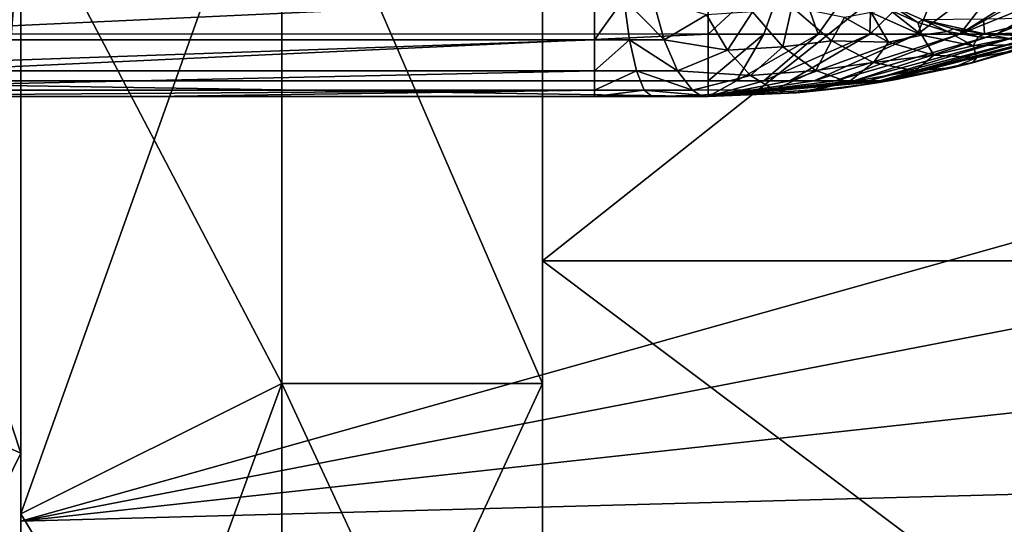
# Model space of a CAD drawing. Header units: millimetres. Extents: x -25 to 64, y -3 to 358.
# Tile 112 of 256: x 38.998 to 40.885, y 103.68 to 104.648. Entities that reach past the tile are written whole.
import ezdxf

# ---------------------------------------------------------------- set-up
doc = ezdxf.new("R2010")
doc.units = ezdxf.units.MM
doc.header["$LTSCALE"] = 52.148148
for name, color, linetype in [('107', 7, 'CONTINUOUS'), ('108', 7, 'CONTINUOUS'), ('109', 7, 'CONTINUOUS'), ('110', 7, 'CONTINUOUS'), ('111', 7, 'CONTINUOUS'), ('112', 7, 'CONTINUOUS'), ('159', 7, 'CONTINUOUS'), ('160', 7, 'CONTINUOUS'), ('163', 7, 'CONTINUOUS'), ('2', 7, 'CONTINUOUS'), ('205', 7, 'CONTINUOUS'), ('224', 7, 'CONTINUOUS'), ('228', 7, 'CONTINUOUS'), ('229', 7, 'CONTINUOUS'), ('230', 7, 'CONTINUOUS'), ('232', 7, 'CONTINUOUS'), ('233', 7, 'CONTINUOUS'), ('234', 7, 'CONTINUOUS'), ('235', 7, 'CONTINUOUS'), ('236', 7, 'CONTINUOUS'), ('237', 7, 'CONTINUOUS'), ('29', 7, 'CONTINUOUS'), ('30', 7, 'CONTINUOUS'), ('93', 7, 'CONTINUOUS')]:
    doc.layers.add(name, color=color, linetype=linetype)

msp = doc.modelspace()

# ---------------------------------------------------------------- linework, layer by layer
at = {"layer": '107', "color": 7, "linetype": 'CONTINUOUS'}
for points in [[(40.4246, 104.6199, -3.1737), (40.3179, 104.6199, -3.1821), (40.477, 104.7671, -3.4857), (40.4246, 104.6199, -3.1737)], [(40.477, 104.7671, -3.4857), (40.3179, 104.6199, -3.1821), (40.3179, 104.7671, -3.4985), (40.477, 104.7671, -3.4857)], [(40.5286, 104.6199, -3.1487), (40.4246, 104.6199, -3.1737), (40.477, 104.7671, -3.4857), (40.5286, 104.6199, -3.1487)], [(40.632, 104.7671, -3.4478), (40.5286, 104.6199, -3.1487), (40.477, 104.7671, -3.4857), (40.632, 104.7671, -3.4478)], [(40.6275, 104.6199, -3.1077), (40.5286, 104.6199, -3.1487), (40.632, 104.7671, -3.4478), (40.6275, 104.6199, -3.1077)], [(40.7188, 104.6199, -3.0518), (40.6275, 104.6199, -3.1077), (40.779, 104.7671, -3.3856), (40.7188, 104.6199, -3.0518)], [(40.779, 104.7671, -3.3856), (40.6275, 104.6199, -3.1077), (40.632, 104.7671, -3.4478), (40.779, 104.7671, -3.3856)], [(40.8002, 104.6199, -2.9823), (40.7188, 104.6199, -3.0518), (40.9142, 104.7671, -3.3008), (40.8002, 104.6199, -2.9823)], [(40.9142, 104.7671, -3.3008), (40.7188, 104.6199, -3.0518), (40.779, 104.7671, -3.3856), (40.9142, 104.7671, -3.3008)], [(41.0308, 104.7655, -3.1952), (40.8002, 104.6199, -2.9823), (40.9142, 104.7671, -3.3008), (41.0308, 104.7655, -3.1952)], [(41.0308, 104.7655, -3.1952), (41.0361, 104.7508, -3.1516), (40.8002, 104.6199, -2.9823), (41.0308, 104.7655, -3.1952)], [(41.0361, 104.7508, -3.1516), (41.0468, 104.7203, -3.0489), (40.8002, 104.6199, -2.9823), (41.0361, 104.7508, -3.1516)], [(41.0468, 104.7203, -3.0489), (40.8697, 104.6199, -2.9009), (40.8002, 104.6199, -2.9823), (41.0468, 104.7203, -3.0489)], [(41.0468, 104.7203, -3.0489), (41.0555, 104.6949, -2.9445), (40.8697, 104.6199, -2.9009), (41.0468, 104.7203, -3.0489)], [(41.0555, 104.6949, -2.9445), (40.9256, 104.6199, -2.8097), (40.8697, 104.6199, -2.9009), (41.0555, 104.6949, -2.9445)], [(40.3718, 104.53, -2.8406), (40.3179, 104.53, -2.8449), (40.4246, 104.6199, -3.1737), (40.3718, 104.53, -2.8406)], [(40.4246, 104.6199, -3.1737), (40.3179, 104.53, -2.8449), (40.3179, 104.6199, -3.1821), (40.4246, 104.6199, -3.1737)], [(40.4245, 104.53, -2.828), (40.3718, 104.53, -2.8406), (40.5286, 104.6199, -3.1487), (40.4245, 104.53, -2.828)], [(40.5286, 104.6199, -3.1487), (40.3718, 104.53, -2.8406), (40.4246, 104.6199, -3.1737), (40.5286, 104.6199, -3.1487)], [(40.4745, 104.53, -2.8073), (40.4245, 104.53, -2.828), (40.6275, 104.6199, -3.1077), (40.4745, 104.53, -2.8073)], [(40.6275, 104.6199, -3.1077), (40.4245, 104.53, -2.828), (40.5286, 104.6199, -3.1487), (40.6275, 104.6199, -3.1077)], [(40.5206, 104.53, -2.779), (40.4745, 104.53, -2.8073), (40.7188, 104.6199, -3.0518), (40.5206, 104.53, -2.779)], [(40.7188, 104.6199, -3.0518), (40.4745, 104.53, -2.8073), (40.6275, 104.6199, -3.1077), (40.7188, 104.6199, -3.0518)], [(40.5617, 104.53, -2.7439), (40.5206, 104.53, -2.779), (40.8002, 104.6199, -2.9823), (40.5617, 104.53, -2.7439)], [(40.8002, 104.6199, -2.9823), (40.5206, 104.53, -2.779), (40.7188, 104.6199, -3.0518), (40.8002, 104.6199, -2.9823)], [(40.5969, 104.53, -2.7027), (40.5617, 104.53, -2.7439), (40.8697, 104.6199, -2.9009), (40.5969, 104.53, -2.7027)], [(40.8697, 104.6199, -2.9009), (40.5617, 104.53, -2.7439), (40.8002, 104.6199, -2.9823), (40.8697, 104.6199, -2.9009)], [(40.6252, 104.53, -2.6566), (40.5969, 104.53, -2.7027), (40.9256, 104.6199, -2.8097), (40.6252, 104.53, -2.6566)], [(40.9256, 104.6199, -2.8097), (40.5969, 104.53, -2.7027), (40.8697, 104.6199, -2.9009), (40.9256, 104.6199, -2.8097)], [(40.6459, 104.53, -2.6066), (40.6252, 104.53, -2.6566), (40.9666, 104.6199, -2.7108), (40.6459, 104.53, -2.6066)], [(40.9666, 104.6199, -2.7108), (40.6252, 104.53, -2.6566), (40.9256, 104.6199, -2.8097), (40.9666, 104.6199, -2.7108)], [(40.6585, 104.53, -2.554), (40.6459, 104.53, -2.6066), (40.9915, 104.6199, -2.6067), (40.6585, 104.53, -2.554)], [(40.9915, 104.6199, -2.6067), (40.6459, 104.53, -2.6066), (40.9666, 104.6199, -2.7108), (40.9915, 104.6199, -2.6067)], [(40.8243, 104.5652, -2.5), (40.6585, 104.53, -2.554), (40.9999, 104.6199, -2.5), (40.8243, 104.5652, -2.5)], [(40.9999, 104.6199, -2.5), (40.6585, 104.53, -2.554), (40.9915, 104.6199, -2.6067), (40.9999, 104.6199, -2.5)], [(40.6628, 104.53, -2.5), (40.6585, 104.53, -2.554), (40.8243, 104.5652, -2.5), (40.6628, 104.53, -2.5)], [(40.5732, 104.5164, -2.5), (40.3179, 104.5, -2.5), (40.6628, 104.53, -2.5), (40.5732, 104.5164, -2.5)], [(40.6628, 104.53, -2.5), (40.3179, 104.5, -2.5), (40.6585, 104.53, -2.554), (40.6628, 104.53, -2.5)], [(40.6585, 104.53, -2.554), (40.3179, 104.5, -2.5), (40.6459, 104.53, -2.6066), (40.6585, 104.53, -2.554)], [(40.6459, 104.53, -2.6066), (40.3179, 104.5, -2.5), (40.6252, 104.53, -2.6566), (40.6459, 104.53, -2.6066)], [(40.6252, 104.53, -2.6566), (40.3179, 104.5, -2.5), (40.5969, 104.53, -2.7027), (40.6252, 104.53, -2.6566)], [(40.5969, 104.53, -2.7027), (40.3179, 104.5, -2.5), (40.5617, 104.53, -2.7439), (40.5969, 104.53, -2.7027)], [(40.5617, 104.53, -2.7439), (40.3179, 104.5, -2.5), (40.5206, 104.53, -2.779), (40.5617, 104.53, -2.7439)], [(40.5206, 104.53, -2.779), (40.3179, 104.5, -2.5), (40.4745, 104.53, -2.8073), (40.5206, 104.53, -2.779)], [(40.4745, 104.53, -2.8073), (40.3179, 104.5, -2.5), (40.4245, 104.53, -2.828), (40.4745, 104.53, -2.8073)], [(40.4245, 104.53, -2.828), (40.3179, 104.5, -2.5), (40.3718, 104.53, -2.8406), (40.4245, 104.53, -2.828)], [(40.3718, 104.53, -2.8406), (40.3179, 104.5, -2.5), (40.3179, 104.53, -2.8449), (40.3718, 104.53, -2.8406)]]:
    msp.add_3dface(points, dxfattribs=at)
at = {"layer": '108', "color": 7, "linetype": 'CONTINUOUS'}
for points in [[(40.8243, 104.5652, -2.5), (40.9999, 104.6199, -2.5), (40.9092, 104.5894, 1.55), (40.8243, 104.5652, -2.5)], [(40.8242, 104.5651, 1.4681), (40.8243, 104.5652, -2.5), (40.9092, 104.5894, 1.55), (40.8242, 104.5651, 1.4681)], [(40.6628, 104.53, -2.5), (40.8243, 104.5652, -2.5), (40.6779, 104.5327, 1.366), (40.6628, 104.53, -2.5)], [(40.6779, 104.5327, 1.366), (40.8243, 104.5652, -2.5), (40.788, 104.556, 1.4392), (40.6779, 104.5327, 1.366)], [(40.788, 104.556, 1.4392), (40.8243, 104.5652, -2.5), (40.8242, 104.5651, 1.4681), (40.788, 104.556, 1.4392)], [(40.5068, 104.5089, 1.2854), (40.5732, 104.5164, -2.5), (40.6454, 104.527, 1.348), (40.5068, 104.5089, 1.2854)], [(40.5732, 104.5164, -2.5), (40.6628, 104.53, -2.5), (40.6454, 104.527, 1.348), (40.5732, 104.5164, -2.5)], [(40.6454, 104.527, 1.348), (40.6628, 104.53, -2.5), (40.6779, 104.5327, 1.366), (40.6454, 104.527, 1.348)], [(40.3179, 104.5, -2.5), (40.5732, 104.5164, -2.5), (40.3179, 104.5, 1.2302), (40.3179, 104.5, -2.5)], [(40.3179, 104.5, 1.2302), (40.5732, 104.5164, -2.5), (40.4872, 104.5072, 1.2782), (40.3179, 104.5, 1.2302)], [(40.4872, 104.5072, 1.2782), (40.5732, 104.5164, -2.5), (40.5068, 104.5089, 1.2854), (40.4872, 104.5072, 1.2782)]]:
    msp.add_3dface(points, dxfattribs=at)
at = {"layer": '109', "color": 7, "linetype": 'CONTINUOUS'}
for points in [[(40.2114, 104.6883, 1.6064), (40.233, 104.6091, 1.5302), (40.3147, 104.6569, 1.6123), (40.2114, 104.6883, 1.6064)], [(40.4024, 104.6625, 1.658), (40.4608, 104.5958, 1.5914), (40.4782, 104.6722, 1.7154), (40.4024, 104.6625, 1.658)], [(40.4782, 104.6722, 1.7154), (40.4608, 104.5958, 1.5914), (40.5539, 104.607, 1.6563), (40.4782, 104.6722, 1.7154)], [(40.4782, 104.6722, 1.7154), (40.5539, 104.607, 1.6563), (40.579, 104.6519, 1.7605), (40.4782, 104.6722, 1.7154)], [(40.3147, 104.6569, 1.6123), (40.233, 104.6091, 1.5302), (40.3548, 104.5892, 1.5402), (40.3147, 104.6569, 1.6123)], [(40.3147, 104.6569, 1.6123), (40.3548, 104.5892, 1.5402), (40.4024, 104.6625, 1.658), (40.3147, 104.6569, 1.6123)], [(40.4024, 104.6625, 1.658), (40.3548, 104.5892, 1.5402), (40.4608, 104.5958, 1.5914), (40.4024, 104.6625, 1.658)], [(40.579, 104.6519, 1.7605), (40.6634, 104.6046, 1.7128), (40.6302, 104.6616, 1.8354), (40.579, 104.6519, 1.7605)], [(40.6302, 104.6616, 1.8354), (40.727, 104.6176, 1.7998), (40.6649, 104.6668, 1.9115), (40.6302, 104.6616, 1.8354)], [(40.6302, 104.6616, 1.8354), (40.6634, 104.6046, 1.7128), (40.727, 104.6176, 1.7998), (40.6302, 104.6616, 1.8354)], [(40.6649, 104.6668, 1.9115), (40.727, 104.6176, 1.7998), (40.7196, 104.6424, 1.9012), (40.6649, 104.6668, 1.9115)], [(40.579, 104.6519, 1.7605), (40.5539, 104.607, 1.6563), (40.6634, 104.6046, 1.7128), (40.579, 104.6519, 1.7605)], [(40.7196, 104.6424, 1.9012), (40.727, 104.6176, 1.7998), (40.7766, 104.6248, 1.8898), (40.7196, 104.6424, 1.9012)], [(40.6634, 104.6046, 1.7128), (40.75, 104.5793, 1.6591), (40.727, 104.6176, 1.7998), (40.6634, 104.6046, 1.7128)], [(40.727, 104.6176, 1.7998), (40.8257, 104.5977, 1.7595), (40.7766, 104.6248, 1.8898), (40.727, 104.6176, 1.7998)], [(40.727, 104.6176, 1.7998), (40.75, 104.5793, 1.6591), (40.8257, 104.5977, 1.7595), (40.727, 104.6176, 1.7998)], [(40.7766, 104.6248, 1.8898), (40.8257, 104.5977, 1.7595), (40.835, 104.6144, 1.8774), (40.7766, 104.6248, 1.8898)], [(40.835, 104.6144, 1.8774), (40.8257, 104.5977, 1.7595), (40.8942, 104.6113, 1.8641), (40.835, 104.6144, 1.8774)], [(40.233, 104.6091, 1.5302), (40.2588, 104.5495, 1.439), (40.3548, 104.5892, 1.5402), (40.233, 104.6091, 1.5302)], [(40.3548, 104.5892, 1.5402), (40.399, 104.5405, 1.4564), (40.4608, 104.5958, 1.5914), (40.3548, 104.5892, 1.5402)], [(40.4608, 104.5958, 1.5914), (40.399, 104.5405, 1.4564), (40.5239, 104.5501, 1.5134), (40.4608, 104.5958, 1.5914)], [(40.4608, 104.5958, 1.5914), (40.5239, 104.5501, 1.5134), (40.5539, 104.607, 1.6563), (40.4608, 104.5958, 1.5914)], [(40.5539, 104.607, 1.6563), (40.5239, 104.5501, 1.5134), (40.6349, 104.5655, 1.5864), (40.5539, 104.607, 1.6563)], [(40.5539, 104.607, 1.6563), (40.6349, 104.5655, 1.5864), (40.6634, 104.6046, 1.7128), (40.5539, 104.607, 1.6563)], [(40.6634, 104.6046, 1.7128), (40.6349, 104.5655, 1.5864), (40.75, 104.5793, 1.6591), (40.6634, 104.6046, 1.7128)], [(40.75, 104.5793, 1.6591), (40.833, 104.5751, 1.6032), (40.8257, 104.5977, 1.7595), (40.75, 104.5793, 1.6591)], [(40.8257, 104.5977, 1.7595), (40.9194, 104.6002, 1.7178), (40.8942, 104.6113, 1.8641), (40.8257, 104.5977, 1.7595)], [(40.8257, 104.5977, 1.7595), (40.833, 104.5751, 1.6032), (40.9194, 104.6002, 1.7178), (40.8257, 104.5977, 1.7595)], [(40.833, 104.5751, 1.6032), (40.9092, 104.5894, 1.55), (40.9194, 104.6002, 1.7178), (40.833, 104.5751, 1.6032)], [(40.3548, 104.5892, 1.5402), (40.2588, 104.5495, 1.439), (40.399, 104.5405, 1.4564), (40.3548, 104.5892, 1.5402)], [(40.6349, 104.5655, 1.5864), (40.7146, 104.5493, 1.5117), (40.75, 104.5793, 1.6591), (40.6349, 104.5655, 1.5864)], [(40.75, 104.5793, 1.6591), (40.7146, 104.5493, 1.5117), (40.833, 104.5751, 1.6032), (40.75, 104.5793, 1.6591)], [(40.8242, 104.5651, 1.4681), (40.9092, 104.5894, 1.55), (40.833, 104.5751, 1.6032), (40.8242, 104.5651, 1.4681)], [(40.5239, 104.5501, 1.5134), (40.5869, 104.5276, 1.4299), (40.6349, 104.5655, 1.5864), (40.5239, 104.5501, 1.5134)], [(40.6349, 104.5655, 1.5864), (40.5869, 104.5276, 1.4299), (40.7146, 104.5493, 1.5117), (40.6349, 104.5655, 1.5864)], [(40.7146, 104.5493, 1.5117), (40.788, 104.556, 1.4392), (40.833, 104.5751, 1.6032), (40.7146, 104.5493, 1.5117)], [(40.788, 104.556, 1.4392), (40.8242, 104.5651, 1.4681), (40.833, 104.5751, 1.6032), (40.788, 104.556, 1.4392)], [(40.2588, 104.5495, 1.439), (40.2876, 104.5125, 1.3373), (40.399, 104.5405, 1.4564), (40.2588, 104.5495, 1.439)], [(40.399, 104.5405, 1.4564), (40.2876, 104.5125, 1.3373), (40.4441, 104.5133, 1.3667), (40.399, 104.5405, 1.4564)], [(40.399, 104.5405, 1.4564), (40.4441, 104.5133, 1.3667), (40.5239, 104.5501, 1.5134), (40.399, 104.5405, 1.4564)], [(40.5239, 104.5501, 1.5134), (40.4441, 104.5133, 1.3667), (40.5869, 104.5276, 1.4299), (40.5239, 104.5501, 1.5134)], [(40.5869, 104.5276, 1.4299), (40.6454, 104.527, 1.348), (40.7146, 104.5493, 1.5117), (40.5869, 104.5276, 1.4299)], [(40.6454, 104.527, 1.348), (40.6779, 104.5327, 1.366), (40.7146, 104.5493, 1.5117), (40.6454, 104.527, 1.348)], [(40.6779, 104.5327, 1.366), (40.788, 104.556, 1.4392), (40.7146, 104.5493, 1.5117), (40.6779, 104.5327, 1.366)], [(40.4441, 104.5133, 1.3667), (40.4872, 104.5072, 1.2782), (40.5869, 104.5276, 1.4299), (40.4441, 104.5133, 1.3667)], [(40.4872, 104.5072, 1.2782), (40.5068, 104.5089, 1.2854), (40.5869, 104.5276, 1.4299), (40.4872, 104.5072, 1.2782)], [(40.5068, 104.5089, 1.2854), (40.6454, 104.527, 1.348), (40.5869, 104.5276, 1.4299), (40.5068, 104.5089, 1.2854)], [(40.2876, 104.5125, 1.3373), (40.3026, 104.5031, 1.2841), (40.4441, 104.5133, 1.3667), (40.2876, 104.5125, 1.3373)], [(40.3026, 104.5031, 1.2841), (40.3179, 104.5, 1.2302), (40.4441, 104.5133, 1.3667), (40.3026, 104.5031, 1.2841)], [(40.3179, 104.5, 1.2302), (40.4872, 104.5072, 1.2782), (40.4441, 104.5133, 1.3667), (40.3179, 104.5, 1.2302)]]:
    msp.add_3dface(points, dxfattribs=at)
at = {"layer": '110', "color": 7, "linetype": 'CONTINUOUS'}
for points in [[(40.1, 104.6883, 1.5909), (40.1, 104.6091, 1.5117), (40.1562, 104.6883, 1.5948), (40.1, 104.6883, 1.5909)], [(40.1562, 104.6883, 1.5948), (40.1, 104.6091, 1.5117), (40.1671, 104.6091, 1.5164), (40.1562, 104.6883, 1.5948)], [(40.233, 104.6091, 1.5302), (40.2114, 104.6883, 1.6064), (40.1562, 104.6883, 1.5948), (40.233, 104.6091, 1.5302)], [(40.233, 104.6091, 1.5302), (40.1562, 104.6883, 1.5948), (40.1671, 104.6091, 1.5164), (40.233, 104.6091, 1.5302)], [(40.1, 104.6091, 1.5117), (40.1, 104.5495, 1.4169), (40.1671, 104.6091, 1.5164), (40.1, 104.6091, 1.5117)], [(40.1671, 104.6091, 1.5164), (40.1, 104.5495, 1.4169), (40.1802, 104.5495, 1.4225), (40.1671, 104.6091, 1.5164)], [(40.2588, 104.5495, 1.439), (40.233, 104.6091, 1.5302), (40.1671, 104.6091, 1.5164), (40.2588, 104.5495, 1.439)], [(40.2588, 104.5495, 1.439), (40.1671, 104.6091, 1.5164), (40.1802, 104.5495, 1.4225), (40.2588, 104.5495, 1.439)], [(40.1, 104.5495, 1.4169), (40.1, 104.5125, 1.3113), (40.1802, 104.5495, 1.4225), (40.1, 104.5495, 1.4169)], [(40.1802, 104.5495, 1.4225), (40.1, 104.5125, 1.3113), (40.1947, 104.5125, 1.3178), (40.1802, 104.5495, 1.4225)], [(40.2876, 104.5125, 1.3373), (40.2588, 104.5495, 1.439), (40.1802, 104.5495, 1.4225), (40.2876, 104.5125, 1.3373)], [(40.2876, 104.5125, 1.3373), (40.1802, 104.5495, 1.4225), (40.1947, 104.5125, 1.3178), (40.2876, 104.5125, 1.3373)], [(40.1, 104.5125, 1.3113), (40.1, 104.5, 1.2), (40.1947, 104.5125, 1.3178), (40.1, 104.5125, 1.3113)], [(40.1947, 104.5125, 1.3178), (40.1, 104.5, 1.2), (40.21, 104.5, 1.2076), (40.1947, 104.5125, 1.3178)], [(40.3026, 104.5031, 1.2841), (40.2876, 104.5125, 1.3373), (40.1947, 104.5125, 1.3178), (40.3026, 104.5031, 1.2841)], [(40.3026, 104.5031, 1.2841), (40.1947, 104.5125, 1.3178), (40.21, 104.5, 1.2076), (40.3026, 104.5031, 1.2841)], [(40.3179, 104.5, 1.2302), (40.3026, 104.5031, 1.2841), (40.21, 104.5, 1.2076), (40.3179, 104.5, 1.2302)]]:
    msp.add_3dface(points, dxfattribs=at)
at = {"layer": '111', "color": 7, "linetype": 'CONTINUOUS'}
for points in [[(40.3179, 104.5, -2.5), (40.3179, 104.5, 1.2302), (38.4, 104.5, -2.5), (40.3179, 104.5, -2.5)], [(40.3179, 104.5, 1.2302), (40.21, 104.5, 1.2076), (38.4, 104.5, -2.5), (40.3179, 104.5, 1.2302)], [(40.21, 104.5, 1.2076), (40.1, 104.5, 1.2), (38.4, 104.5, -2.5), (40.21, 104.5, 1.2076)], [(38.4, 104.5, -2.5), (40.1, 104.5, 1.2), (39.25, 104.5, 1.2), (38.4, 104.5, -2.5)], [(38.4, 104.5, 1.2), (38.4, 104.5, -2.5), (39.25, 104.5, 1.2), (38.4, 104.5, 1.2)]]:
    msp.add_3dface(points, dxfattribs=at)
at = {"layer": '112', "color": 7, "linetype": 'CONTINUOUS'}
for points in [[(38.4, 104.7683, -3.5006), (40.3179, 104.7671, -3.4985), (38.4, 104.6207, -3.1844), (38.4, 104.7683, -3.5006)], [(40.3179, 104.7671, -3.4985), (40.3179, 104.6199, -3.1821), (38.4, 104.6207, -3.1844), (40.3179, 104.7671, -3.4985)], [(38.4, 104.6207, -3.1844), (40.3179, 104.6199, -3.1821), (38.4, 104.5304, -2.8473), (38.4, 104.6207, -3.1844)], [(40.3179, 104.6199, -3.1821), (40.3179, 104.53, -2.8449), (38.4, 104.5304, -2.8473), (40.3179, 104.6199, -3.1821)], [(40.3179, 104.53, -2.8449), (40.3179, 104.5, -2.5), (38.4, 104.5304, -2.8473), (40.3179, 104.53, -2.8449)], [(40.3179, 104.5, -2.5), (38.4, 104.5, -2.5), (38.4, 104.5304, -2.8473), (40.3179, 104.5, -2.5)]]:
    msp.add_3dface(points, dxfattribs=at)
at = {"layer": '159', "color": 7, "linetype": 'CONTINUOUS'}
for points in [[(40.673, 104.6719, 2), (40.729, 104.6475, 2), (40.729, 104.6475, 2.5), (40.673, 104.6719, 2)], [(40.729, 104.6475, 2), (40.7876, 104.6302, 2), (40.729, 104.6475, 2.5), (40.729, 104.6475, 2)], [(40.729, 104.6475, 2.5), (40.7876, 104.6302, 2), (40.8477, 104.6201, 2.5), (40.729, 104.6475, 2.5)], [(40.7876, 104.6302, 2), (40.8478, 104.6201, 2), (40.8477, 104.6201, 2.5), (40.7876, 104.6302, 2)], [(40.8477, 104.6201, 2.5), (40.9088, 104.6175, 2), (40.9696, 104.6223, 2.5), (40.8477, 104.6201, 2.5)], [(40.8478, 104.6201, 2), (40.9088, 104.6175, 2), (40.8477, 104.6201, 2.5), (40.8478, 104.6201, 2)]]:
    msp.add_3dface(points, dxfattribs=at)
at = {"layer": '160', "color": 7, "linetype": 'CONTINUOUS'}
for points in [[(40.6649, 104.6668, 1.9115), (40.7196, 104.6424, 1.9012), (40.673, 104.6719, 2), (40.6649, 104.6668, 1.9115)], [(40.7196, 104.6424, 1.9012), (40.729, 104.6475, 2), (40.673, 104.6719, 2), (40.7196, 104.6424, 1.9012)], [(40.7196, 104.6424, 1.9012), (40.7766, 104.6248, 1.8898), (40.729, 104.6475, 2), (40.7196, 104.6424, 1.9012)], [(40.7766, 104.6248, 1.8898), (40.7876, 104.6302, 2), (40.729, 104.6475, 2), (40.7766, 104.6248, 1.8898)], [(40.7766, 104.6248, 1.8898), (40.835, 104.6144, 1.8774), (40.7876, 104.6302, 2), (40.7766, 104.6248, 1.8898)], [(40.835, 104.6144, 1.8774), (40.8478, 104.6201, 2), (40.7876, 104.6302, 2), (40.835, 104.6144, 1.8774)], [(40.835, 104.6144, 1.8774), (40.8942, 104.6113, 1.8641), (40.8478, 104.6201, 2), (40.835, 104.6144, 1.8774)], [(40.8942, 104.6113, 1.8641), (40.9088, 104.6175, 2), (40.8478, 104.6201, 2), (40.8942, 104.6113, 1.8641)]]:
    msp.add_3dface(points, dxfattribs=at)
at = {"layer": '163', "color": 7, "linetype": 'CONTINUOUS'}
for points in [[(40.1, 104.6091, 1.5117), (40.1, 104.6883, 1.5909), (38.4, 104.6091, 1.5117), (40.1, 104.6091, 1.5117)], [(38.4, 104.6091, 1.5117), (40.1, 104.6883, 1.5909), (38.4, 104.6883, 1.5909), (38.4, 104.6091, 1.5117)], [(40.1, 104.5495, 1.4169), (40.1, 104.6091, 1.5117), (38.4, 104.5495, 1.4169), (40.1, 104.5495, 1.4169)], [(38.4, 104.5495, 1.4169), (40.1, 104.6091, 1.5117), (38.4, 104.6091, 1.5117), (38.4, 104.5495, 1.4169)], [(40.1, 104.5125, 1.3113), (40.1, 104.5495, 1.4169), (38.4, 104.5125, 1.3113), (40.1, 104.5125, 1.3113)], [(38.4, 104.5125, 1.3113), (40.1, 104.5495, 1.4169), (38.4, 104.5495, 1.4169), (38.4, 104.5125, 1.3113)], [(40.1, 104.5125, 1.3113), (38.4, 104.5, 1.2), (39.25, 104.5, 1.2), (40.1, 104.5125, 1.3113)], [(38.4, 104.5, 1.2), (40.1, 104.5125, 1.3113), (38.4, 104.5125, 1.3113), (38.4, 104.5, 1.2)], [(40.1, 104.5, 1.2), (40.1, 104.5125, 1.3113), (39.25, 104.5, 1.2), (40.1, 104.5, 1.2)]]:
    msp.add_3dface(points, dxfattribs=at)
at = {"layer": '2', "color": 7, "linetype": 'CONTINUOUS', "true_color": 0xaaaaaa}
for points in [[(39, 103.6859, -12.073), (39, 104.8579, -13.7763), (39, 105.0742, -12.648), (39, 103.6859, -12.073)], [(39, 105.0742, 12.648), (39, 104.8579, 13.7763), (39, 103.6859, 12.073), (39, 105.0742, 12.648)], [(39, 103.3962, -13.1939), (39, 104.8579, -13.7763), (39, 103.6859, -12.073), (39, 103.3962, -13.1939)], [(39, 104.8579, 13.7763), (39, 103.3962, 13.1939), (39, 103.6859, 12.073), (39, 104.8579, 13.7763)], [(39, 102.3708, -11.3461), (39, 103.3962, -13.1939), (39, 103.6859, -12.073), (39, 102.3708, -11.3461)], [(39, 103.6859, 12.073), (39, 103.3962, 13.1939), (39, 102.3708, 11.3461), (39, 103.6859, 12.073)]]:
    msp.add_3dface(points, dxfattribs=at)
at = {"layer": '205', "color": 7, "linetype": 'CONTINUOUS'}
for points in [[(40.729, 104.6475, 2.5), (40.8477, 104.6201, 2.5), (40.8458, 104.6486, 2.8255), (40.729, 104.6475, 2.5)], [(40.8458, 104.6486, 2.8255), (40.8477, 104.6201, 2.5), (40.9673, 104.6502, 2.8253), (40.8458, 104.6486, 2.8255)], [(40.8477, 104.6201, 2.5), (40.9696, 104.6223, 2.5), (40.9673, 104.6502, 2.8253), (40.8477, 104.6201, 2.5)]]:
    msp.add_3dface(points, dxfattribs=at)
at = {"layer": '224', "color": 7, "linetype": 'CONTINUOUS', "true_color": 0xaaaaaa}
for points in [[(39, 115.1839, -11.8027), (39, 113.8266, -12.3649), (39, 103.8161, -11.8027), (39, 115.1839, -11.8027)], [(39, 115.1839, -11.8027), (39, 103.8161, -11.8027), (39, 108.8256, -11.5804), (39, 115.1839, -11.8027)], [(39, 103.8161, 11.8027), (39, 105.1734, 12.3649), (39, 115.1839, 11.8027), (39, 103.8161, 11.8027)], [(39, 103.8161, 11.8027), (39, 115.1839, 11.8027), (39, 110.1744, 11.5804), (39, 103.8161, 11.8027)], [(39, 113.8266, -12.3649), (39, 105.1734, -12.3649), (39, 103.8161, -11.8027), (39, 113.8266, -12.3649)], [(39, 108.8256, 11.5804), (39, 103.8161, 11.8027), (39, 110.1744, 11.5804), (39, 108.8256, 11.5804)], [(39, 103.8161, -11.8027), (39, 102.5304, -11.0921), (39, 108.8256, -11.5804), (39, 103.8161, -11.8027)], [(39, 108.8256, -11.5804), (39, 102.5304, -11.0921), (39, 107.4858, -11.4238), (39, 108.8256, -11.5804)], [(39, 107.4858, 11.4238), (39, 103.8161, 11.8027), (39, 108.8256, 11.5804), (39, 107.4858, 11.4238)], [(39, 107.4858, -11.4238), (39, 102.5304, -11.0921), (39, 106.1731, -11.1127), (39, 107.4858, -11.4238)], [(39, 106.1731, 11.1127), (39, 103.8161, 11.8027), (39, 107.4858, 11.4238), (39, 106.1731, 11.1127)], [(39, 106.1731, -11.1127), (39, 102.5304, -11.0921), (39, 104.9054, -10.6513), (39, 106.1731, -11.1127)], [(39, 102.5304, 11.0921), (39, 103.8161, 11.8027), (39, 106.1731, 11.1127), (39, 102.5304, 11.0921)], [(39, 104.9054, 10.6513), (39, 102.5304, 11.0921), (39, 106.1731, 11.1127), (39, 104.9054, 10.6513)], [(39, 102.5304, -11.0921), (39, 101.3323, -10.242), (39, 104.9054, -10.6513), (39, 102.5304, -11.0921)], [(39, 104.9054, -10.6513), (39, 101.3323, -10.242), (39, 103.6999, -10.0458), (39, 104.9054, -10.6513)], [(39, 101.3323, 10.242), (39, 102.5304, 11.0921), (39, 104.9054, 10.6513), (39, 101.3323, 10.242)], [(39, 103.6999, 10.0458), (39, 101.3323, 10.242), (39, 104.9054, 10.6513), (39, 103.6999, 10.0458)], [(39, 101.3323, -10.242), (39, 100.2369, -9.2631), (39, 103.6999, -10.0458), (39, 101.3323, -10.242)], [(39, 103.6999, -10.0458), (39, 100.2369, -9.2631), (39, 102.573, -9.3047), (39, 103.6999, -10.0458)], [(39, 102.573, 9.3047), (39, 101.3323, 10.242), (39, 103.6999, 10.0458), (39, 102.573, 9.3047)]]:
    msp.add_3dface(points, dxfattribs=at)
at = {"layer": '228', "color": 7, "linetype": 'CONTINUOUS', "true_color": 0xaaaaaa}
for points in [[(41.6, 105.4541, 11.5626), (41.6, 104.1849, 11.0369), (40, 105.4541, 11.5626), (41.6, 105.4541, 11.5626)], [(40, 105.4541, 11.5626), (41.6, 104.1849, 11.0369), (40, 104.1849, 11.0369), (40, 105.4541, 11.5626)], [(41.6, 104.1849, 11.0369), (41.6, 102.9826, 10.3723), (40, 104.1849, 11.0369), (41.6, 104.1849, 11.0369)], [(40, 104.1849, 11.0369), (41.6, 102.9826, 10.3723), (40, 102.9826, 10.3723), (40, 104.1849, 11.0369)]]:
    msp.add_3dface(points, dxfattribs=at)
at = {"layer": '229', "color": 7, "linetype": 'CONTINUOUS', "true_color": 0xaaaaaa}
for points in [[(40, 113.5459, 11.5626), (40, 105.4541, 11.5626), (40, 104.1849, 11.0369), (40, 113.5459, 11.5626)], [(40, 113.5459, 11.5626), (40, 104.1849, 11.0369), (40, 108.8546, 11.0812), (40, 113.5459, 11.5626)], [(40, 108.8546, 11.0812), (40, 104.1849, 11.0369), (40, 107.5724, 10.9314), (40, 108.8546, 11.0812)], [(40, 104.1849, -11.0369), (40, 105.4541, -11.5626), (40, 108.8546, -11.0812), (40, 104.1849, -11.0369)], [(40, 107.5724, -10.9314), (40, 104.1849, -11.0369), (40, 108.8546, -11.0812), (40, 107.5724, -10.9314)], [(40, 104.1849, 11.0369), (40, 102.9826, 10.3723), (40, 107.5724, 10.9314), (40, 104.1849, 11.0369)], [(40, 107.5724, 10.9314), (40, 102.9826, 10.3723), (40, 106.3164, 10.6337), (40, 107.5724, 10.9314)], [(40, 106.3164, -10.6337), (40, 104.1849, -11.0369), (40, 107.5724, -10.9314), (40, 106.3164, -10.6337)], [(40, 106.3164, 10.6337), (40, 102.9826, 10.3723), (40, 105.1035, 10.1922), (40, 106.3164, 10.6337)], [(40, 102.9826, -10.3723), (40, 104.1849, -11.0369), (40, 106.3164, -10.6337), (40, 102.9826, -10.3723)], [(40, 105.1035, -10.1922), (40, 102.9826, -10.3723), (40, 106.3164, -10.6337), (40, 105.1035, -10.1922)], [(40, 102.9826, 10.3723), (40, 101.8622, 9.5774), (40, 105.1035, 10.1922), (40, 102.9826, 10.3723)], [(40, 105.1035, 10.1922), (40, 101.8622, 9.5774), (40, 103.95, 9.6129), (40, 105.1035, 10.1922)], [(40, 103.95, -9.6129), (40, 102.9826, -10.3723), (40, 105.1035, -10.1922), (40, 103.95, -9.6129)], [(40, 103.95, 9.6129), (40, 101.8622, 9.5774), (40, 102.8715, 8.9036), (40, 103.95, 9.6129)], [(40, 101.8622, -9.5774), (40, 102.9826, -10.3723), (40, 103.95, -9.6129), (40, 101.8622, -9.5774)], [(40, 102.8715, -8.9036), (40, 101.8622, -9.5774), (40, 103.95, -9.6129), (40, 102.8715, -8.9036)]]:
    msp.add_3dface(points, dxfattribs=at)
at = {"layer": '230', "color": 7, "linetype": 'CONTINUOUS', "true_color": 0xaaaaaa}
for points in [[(40, 105.1035, 10.1922), (40, 103.95, 9.6129), (39.5, 105.1034, 10.1922), (40, 105.1035, 10.1922)], [(39.5, 105.1034, 10.1922), (40, 103.95, 9.6129), (39.5, 103.9499, 9.6128), (39.5, 105.1034, 10.1922)], [(40, 103.95, 9.6129), (40, 102.8715, 8.9036), (39.5, 103.9499, 9.6128), (40, 103.95, 9.6129)], [(39.5, 103.9499, 9.6128), (40, 102.8715, 8.9036), (39.5, 102.8715, 8.9036), (39.5, 103.9499, 9.6128)]]:
    msp.add_3dface(points, dxfattribs=at)
at = {"layer": '232', "color": 7, "linetype": 'CONTINUOUS', "true_color": 0xaaaaaa}
for points in [[(41.6, 104.1849, -11.0369), (41.6, 105.4541, -11.5626), (40, 104.1849, -11.0369), (41.6, 104.1849, -11.0369)], [(41.6, 105.4541, -11.5626), (40, 105.4541, -11.5626), (40, 104.1849, -11.0369), (41.6, 105.4541, -11.5626)], [(41.6, 102.9826, -10.3723), (41.6, 104.1849, -11.0369), (40, 102.9826, -10.3723), (41.6, 102.9826, -10.3723)], [(41.6, 104.1849, -11.0369), (40, 104.1849, -11.0369), (40, 102.9826, -10.3723), (41.6, 104.1849, -11.0369)]]:
    msp.add_3dface(points, dxfattribs=at)
at = {"layer": '233', "color": 7, "linetype": 'CONTINUOUS', "true_color": 0xaaaaaa}
for points in [[(40, 103.95, -9.6129), (40, 105.1035, -10.1922), (39.5, 105.1034, -10.1922), (40, 103.95, -9.6129)], [(39.5, 103.9499, -9.6128), (40, 103.95, -9.6129), (39.5, 105.1034, -10.1922), (39.5, 103.9499, -9.6128)], [(40, 102.8715, -8.9036), (40, 103.95, -9.6129), (39.5, 102.8715, -8.9036), (40, 102.8715, -8.9036)], [(39.5, 102.8715, -8.9036), (40, 103.95, -9.6129), (39.5, 103.9499, -9.6128), (39.5, 102.8715, -8.9036)]]:
    msp.add_3dface(points, dxfattribs=at)
at = {"layer": '234', "color": 7, "linetype": 'CONTINUOUS', "true_color": 0xaaaaaa}
for points in [[(39, 104.9054, -10.6513), (39, 103.6999, -10.0458), (39.5, 105.1034, -10.1922), (39, 104.9054, -10.6513)], [(39, 103.6999, -10.0458), (39.5, 103.9499, -9.6128), (39.5, 105.1034, -10.1922), (39, 103.6999, -10.0458)], [(39, 103.6999, -10.0458), (39, 102.573, -9.3047), (39.5, 103.9499, -9.6128), (39, 103.6999, -10.0458)], [(39, 102.573, -9.3047), (39.5, 102.8715, -8.9036), (39.5, 103.9499, -9.6128), (39, 102.573, -9.3047)]]:
    msp.add_3dface(points, dxfattribs=at)
at = {"layer": '235', "color": 7, "linetype": 'CONTINUOUS', "true_color": 0xaaaaaa}
for points in [[(39, 104.9054, 10.6513), (39.5, 105.1034, 10.1922), (39.5, 103.9499, 9.6128), (39, 104.9054, 10.6513)], [(39, 103.6999, 10.0458), (39, 104.9054, 10.6513), (39.5, 103.9499, 9.6128), (39, 103.6999, 10.0458)], [(39, 103.6999, 10.0458), (39.5, 103.9499, 9.6128), (39.5, 102.8715, 8.9036), (39, 103.6999, 10.0458)], [(39, 102.573, 9.3047), (39, 103.6999, 10.0458), (39.5, 102.8715, 8.9036), (39, 102.573, 9.3047)]]:
    msp.add_3dface(points, dxfattribs=at)
at = {"layer": '236', "color": 7, "linetype": 'CONTINUOUS', "true_color": 0xaaaaaa}
for points in [[(39, 105.0742, 12.648), (39, 103.6859, 12.073), (46, 105.6523, 10.5716), (39, 105.0742, 12.648)], [(39, 103.6859, 12.073), (46, 105.0441, 10.3299), (46, 105.6523, 10.5716), (39, 103.6859, 12.073)], [(39, 103.6859, 12.073), (46, 104.4511, 10.0534), (46, 105.0441, 10.3299), (39, 103.6859, 12.073)], [(39, 103.6859, 12.073), (39, 102.3708, 11.3461), (46, 104.4511, 10.0534), (39, 103.6859, 12.073)], [(39, 102.3708, 11.3461), (46, 103.875, 9.7428), (46, 104.4511, 10.0534), (39, 102.3708, 11.3461)], [(39, 102.3708, 11.3461), (46, 103.318, 9.3992), (46, 103.875, 9.7428), (39, 102.3708, 11.3461)]]:
    msp.add_3dface(points, dxfattribs=at)
at = {"layer": '237', "color": 7, "linetype": 'CONTINUOUS', "true_color": 0xaaaaaa}
for points in [[(39, 103.6859, -12.073), (39, 105.0742, -12.648), (46, 105.0441, -10.3299), (39, 103.6859, -12.073)], [(39, 103.6859, -12.073), (46, 105.0441, -10.3299), (46, 104.4511, -10.0534), (39, 103.6859, -12.073)], [(39, 103.6859, -12.073), (46, 104.4511, -10.0534), (46, 103.875, -9.7428), (39, 103.6859, -12.073)], [(39, 102.3708, -11.3461), (39, 103.6859, -12.073), (46, 103.875, -9.7428), (39, 102.3708, -11.3461)], [(39, 102.3708, -11.3461), (46, 103.875, -9.7428), (46, 103.318, -9.3992), (39, 102.3708, -11.3461)]]:
    msp.add_3dface(points, dxfattribs=at)
at = {"layer": '29', "color": 7, "linetype": 'CONTINUOUS', "true_color": 0xaaaaaa}
for points in [[(38.5, 105.3382, -11.8928), (38.5, 104.0334, -11.3523), (39, 105.1734, -12.3649), (38.5, 105.3382, -11.8928)], [(39, 105.1734, -12.3649), (38.5, 104.0334, -11.3523), (39, 103.8161, -11.8027), (39, 105.1734, -12.3649)], [(38.5, 104.0334, -11.3523), (38.5, 102.7961, -10.6686), (39, 103.8161, -11.8027), (38.5, 104.0334, -11.3523)], [(39, 103.8161, -11.8027), (38.5, 102.7961, -10.6686), (39, 102.5304, -11.0921), (39, 103.8161, -11.8027)]]:
    msp.add_3dface(points, dxfattribs=at)
at = {"layer": '30', "color": 7, "linetype": 'CONTINUOUS', "true_color": 0xaaaaaa}
for points in [[(38.5, 104.0334, 11.3523), (38.5, 105.3382, 11.8928), (39, 103.8161, 11.8027), (38.5, 104.0334, 11.3523)], [(39, 103.8161, 11.8027), (38.5, 105.3382, 11.8928), (39, 105.1734, 12.3649), (39, 103.8161, 11.8027)], [(38.5, 102.7961, 10.6686), (38.5, 104.0334, 11.3523), (39, 102.5304, 11.0921), (38.5, 102.7961, 10.6686)], [(39, 102.5304, 11.0921), (38.5, 104.0334, 11.3523), (39, 103.8161, 11.8027), (39, 102.5304, 11.0921)]]:
    msp.add_3dface(points, dxfattribs=at)
at = {"layer": '93', "color": 7, "linetype": 'CONTINUOUS', "true_color": 0xaaaaaa}
for points in [[(38.9, 104.9882, -13.8854), (39, 104.8579, -13.7763), (38.9, 103.5619, -13.3379), (38.9, 104.9882, -13.8854)], [(38.9, 103.5619, 13.3379), (39, 104.8579, 13.7763), (38.9, 104.9882, 13.8854), (38.9, 103.5619, 13.3379)], [(39, 104.8579, -13.7763), (39, 103.3962, -13.1939), (38.9, 103.5619, -13.3379), (39, 104.8579, -13.7763)], [(39, 103.3962, 13.1939), (39, 104.8579, 13.7763), (38.9, 103.5619, 13.3379), (39, 103.3962, 13.1939)]]:
    msp.add_3dface(points, dxfattribs=at)

doc.saveas('drawing.dxf')
